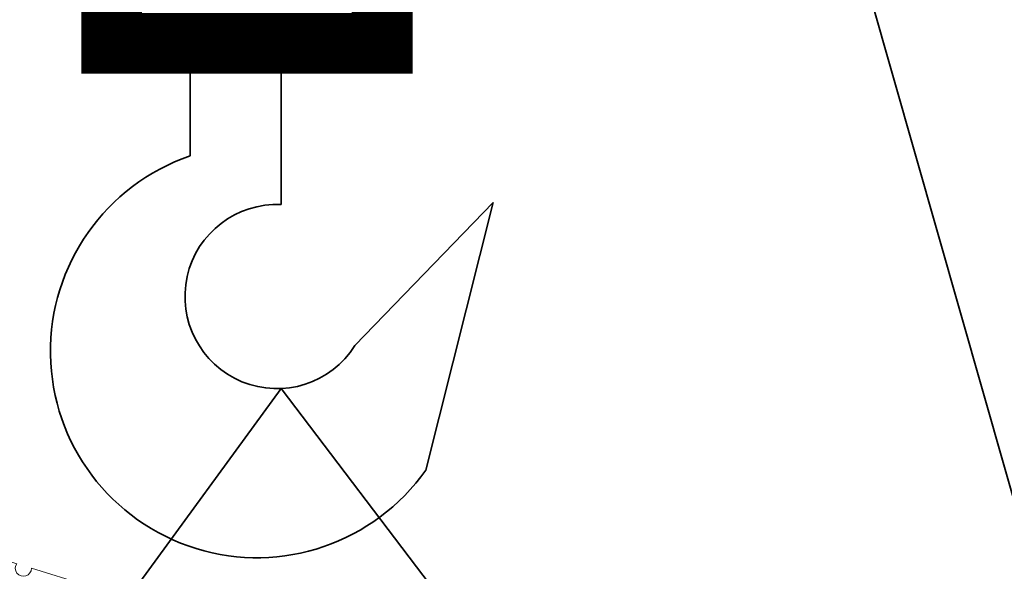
# Model space of a CAD drawing. Header units: millimetres. Extents: x 0 to 297, y 0 to 420.
# Tile 26 of 30: x 153.43 to 159.1, y 267.21 to 270.39. Entities that reach past the tile are written whole.
import ezdxf

# ---------------------------------------------------------------- set-up
doc = ezdxf.new("R2010")
doc.units = ezdxf.units.MM
doc.linetypes.add('K5LT_BASIC', pattern=[0])
doc.linetypes.add('K5LT_THIN', pattern=[0])
doc.layers.add('Системный слой', color=7, linetype='Continuous')

# ---------------------------------------------------------------- blocks, each defined once
blk = doc.blocks.new('U50')
at = {"layer": 'Системный слой', "color": 4, "linetype": 'K5LT_THIN', "lineweight": 9, "true_color": 0x00ffff}
for p, q in [((153.1612, 267.3507), (153.2403, 267.3319)), ((153.0531, 267.2323), (153.0664, 267.2885)), ((153.4168, 267.2571), (153.2862, 267.2976)), ((153.1452, 267.2355), (153.1292, 267.2079)), ((153.1612, 267.2517), (153.1452, 267.2355)), ((153.1623, 267.2525), (153.1612, 267.2517)), ((153.1771, 267.2574), (153.1623, 267.2525)), ((153.1899, 267.2518), (153.1771, 267.2574)), ((153.1998, 267.235), (153.1899, 267.2518)), ((153.2049, 267.2045), (153.1998, 267.235)), ((153.2459, 267.0178), (153.2971, 267.2339)), ((153.1292, 267.2079), (153.115, 267.1671)), ((153.201, 267.156), (153.2049, 267.2045)), ((153.8112, 267.135), (153.5023, 267.2306)), ((153.0152, 267.0725), (153.0285, 267.1286)), ((153.115, 267.1671), (153.1074, 267.1163)), ((153.1882, 267.1107), (153.201, 267.156)), ((153.1074, 267.1163), (153.1101, 267.0799)), ((153.1101, 267.0799), (153.1161, 267.063)), ((153.1161, 267.063), (153.1273, 267.0509)), ((153.1564, 267.0589), (153.1725, 267.0788)), ((153.1725, 267.0788), (153.1882, 267.1107)), ((153.6616, 267.1157), (153.5982, 267.0485)), ((153.7515, 267.0944), (153.6616, 267.1157)), ((153.778, 267.0059), (153.7515, 267.0944)), ((153.1273, 267.0509), (153.1411, 267.0497)), ((153.1411, 267.0497), (153.1564, 267.0589)), ((153.5982, 267.0485), (153.6247, 266.96)), ((153.7146, 266.9387), (153.778, 267.0059)), ((153.072, 266.9744), (153.1511, 266.9557)), ((153.3424, 266.9433), (153.2076, 266.9658)), ((153.6247, 266.96), (153.7146, 266.9387)), ((153.7497, 266.8755), (153.4307, 266.9286))]:
    blk.add_line(p, q, dxfattribs=at)
for centre, radius, start, end in [((153.1465, 267.2697), 0.0823, 79.7604, 166.7427), ((153.217, 267.253), 0.0823, 346.5939, 73.5762), ((153.4556, 267.2313), 0.0467, 146.4, 359.1802), ((153.6654, 267.0325), 0.1781, 298.2128, 35.1238), ((153.0953, 267.0534), 0.0823, 166.5939, 253.5762), ((153.6881, 267.0272), 0.08, 0, 180), ((153.1658, 267.0367), 0.0823, 259.7604, 346.7427), ((153.6881, 267.0272), 0.08, 180, 0), ((153.3887, 266.9489), 0.0467, 334.1564, 186.9366)]:
    blk.add_arc(centre, radius, start, end, dxfattribs=at)

msp = doc.modelspace()

# ---------------------------------------------------------------- linework, layer by layer
at = {"layer": 'Системный слой', "color": 3, "linetype": 'K5LT_BASIC', "lineweight": 35, "true_color": 0x00ff00}
for p, q in [((155.472379, 280.557073), (176.629185, 206.274293)), ((154.415358, 270.253142), (154.415358, 269.605021)), ((154.939822, 270.253142), (154.939822, 269.32462)), ((155.363718, 268.51245), (156.158636, 269.335898)), ((155.771838, 267.796381), (156.158636, 269.335898)), ((151.733208, 263.882719), (154.939822, 268.265689)), ((154.939822, 268.265689), (158.266542, 263.88272))]:
    msp.add_line(p, q, dxfattribs=at)
at = {"layer": 'Системный слой', "color": 3, "linetype": 'K5LT_BASIC', "true_color": 0x00ff00, "const_width": 0.35}
msp.add_lwpolyline([(153.963199, 273.300813), (153.963199, 270.253142), (155.520638, 270.253142), (155.520638, 273.300813)], dxfattribs=at)
at = {"layer": 'Системный слой', "color": 3, "linetype": 'K5LT_BASIC', "lineweight": 35, "true_color": 0x00ff00}
for centre, radius, start, end in [((154.799713, 268.480287), 1.188593, 108.866818, 324.872977), ((154.915377, 268.795154), 0.530029, 87.356548, 327.766267)]:
    msp.add_arc(centre, radius, start, end, dxfattribs=at)

# ---------------------------------------------------------------- block references
at = {"layer": 'Системный слой'}
msp.add_blockref('U50', (0, 0), dxfattribs=at)

doc.saveas('drawing.dxf')
